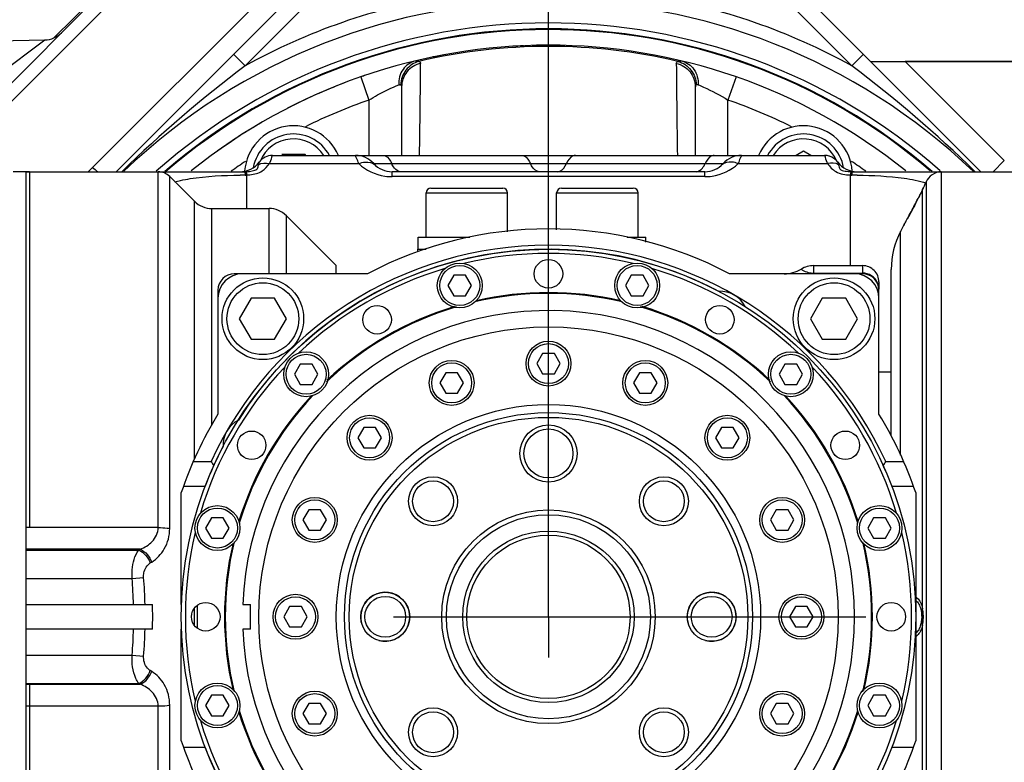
# Model space of a CAD drawing. Header units: millimetres. Extents: x 0 to 5945, y 0 to 4205.
# Tile 12 of 76: x 1128 to 1249, y 3391 to 3482. Entities that reach past the tile are written whole.
import ezdxf

# ---------------------------------------------------------------- set-up
doc = ezdxf.new("R2010")
doc.units = ezdxf.units.MM
doc.header["$LTSCALE"] = 326.975
doc.linetypes.add('CENTER', pattern=[0.6, 0.375, -0.075, 0.075, -0.075])
doc.layers.get('0').update_dxf_attribs({"linetype": 'CONTINUOUS'})
for name, color, linetype in [('204101000019_DXF_AXIS', 7, 'CONTINUOUS'), ('204101000019_DXF_DIMENSION', 7, 'CONTINUOUS'), ('304102000040DXF_CONTINUOUS_LINE', 7, 'CONTINUOUS'), ('304102000041DXF_CONTINUOUS_LINE', 7, 'CONTINUOUS'), ('304102000089DXF_CONTINUOUS_LINE', 7, 'CONTINUOUS'), ('304102000090DXF_CONTINUOUS_LINE', 7, 'CONTINUOUS'), ('304104000170DXF_CONTINUOUS_LINE', 7, 'CONTINUOUS'), ('304104000181DXF_CONTINUOUS_LINE', 7, 'CONTINUOUS'), ('304104000184DXF_CONTINUOUS_LINE', 7, 'CONTINUOUS'), ('304104000307DXF_CONTINUOUS_LINE', 7, 'CONTINUOUS'), ('304105000075DXF_CONTINUOUS_LINE', 7, 'CONTINUOUS'), ('304105000233DXF_CONTINUOUS_LINE', 7, 'CONTINUOUS'), ('304106000033DXF_CONTINUOUS_LINE', 7, 'CONTINUOUS'), ('304302000002DXF_CONTINUOUS_LINE', 7, 'CONTINUOUS'), ('501023000025DXF_CONTINUOUS_LINE', 7, 'CONTINUOUS'), ('501023000046DXF_CONTINUOUS_LINE', 7, 'CONTINUOUS'), ('501023000061DXF_CONTINUOUS_LINE', 7, 'CONTINUOUS'), ('501023000127DXF_CONTINUOUS_LINE', 7, 'CONTINUOUS'), ('501023000132DXF_CONTINUOUS_LINE', 7, 'CONTINUOUS'), ('504021000002DXF_CONTINUOUS_LINE', 7, 'CONTINUOUS')]:
    doc.layers.add(name, color=color, linetype=linetype)
doc.styles.get("Standard").update_dxf_attribs({"font": 'txt', "width": 0.7})
doc.dimstyles.new('DIMSTYLE_6', dxfattribs={"dimtxt": 17.5, "dimasz": 15, "dimexe": 1.5, "dimexo": 0, "dimgap": 0.875, "dimtad": 1, "dimdsep": 46, "dimtxsty": 'Standard', "dimblk": '_FILLED', "dimblk1": '_FILLED', "dimblk2": '_FILLED', "dimcen": 0.09, "dimclrt": 5, "dimazin": 2, "dimtp": 0.01, "dimtm": 0.01, "dimtfac": 1, "dimtofl": 0, "dimtmove": 0, "dimatfit": 3, "dimldrblk": '_FILLED', "dimfxl": 1, "dimtolj": 1, "dimarcsym": 0})

# ---------------------------------------------------------------- blocks, each defined once
blk = doc.blocks.new('_FILLED')
at = {"color": 0, "linetype": 'ByBlock'}
blk.add_solid([(0, 0), (-1, 0.1167), (-1, -0.1167)], dxfattribs=at)
blk = doc.blocks.new('*D31')
at = {"layer": '204101000019_DXF_DIMENSION', "color": 2, "linetype": 'Continuous', "transparency": 16777216}
for p, q in [((1193, 3413.61), (1193, 3568.35)), ((1380, 3434.47), (1380, 3568.35)), ((1193, 3560.85), (1286.5, 3560.85)), ((1380, 3560.85), (1286.5, 3560.85))]:
    blk.add_line(p, q, dxfattribs=at)
at = {"layer": '204101000019_DXF_DIMENSION', "color": 2, "linetype": 'Continuous', "transparency": 16777216, "xscale": 15, "yscale": 15, "zscale": 15, "rotation": 180}
blk.add_blockref('_FILLED', (1193, 3560.85), dxfattribs=at)
at = {"layer": '204101000019_DXF_DIMENSION', "color": 2, "linetype": 'Continuous', "transparency": 16777216, "xscale": 15, "yscale": 15, "zscale": 15}
blk.add_blockref('_FILLED', (1380, 3560.85), dxfattribs=at)

msp = doc.modelspace()

# ---------------------------------------------------------------- linework, layer by layer
at = {"layer": '204101000019_DXF_AXIS', "color": 7, "linetype": 'CENTER'}
for p, q in [((1193.002, 3408.61), (1193.002, 3413.61)), ((1174.002, 3408.61), (1231.897, 3408.61)), ((1193.002, 3408.61), (1193.002, 3403.61))]:
    msp.add_line(p, q, dxfattribs=at)
at = {"layer": '304102000040DXF_CONTINUOUS_LINE', "color": 7, "linetype": 'Continuous'}
for p, q in [((1177.002, 3453.322), (1177.002, 3453.61)), ((1177.002, 3453.61), (1178.012, 3453.61)), ((1225.502, 3451.61), (1231.502, 3451.61)), ((1155.502, 3450.61), (1154.502, 3450.61)), ((1231.502, 3450.61), (1230.502, 3450.61)), ((1152.502, 3448.61), (1152.502, 3447.61)), ((1233.502, 3449.61), (1233.502, 3448.738)), ((1233.502, 3447.61), (1233.502, 3448.61))]:
    msp.add_line(p, q, dxfattribs=at)
at = {"layer": '304102000040DXF_CONTINUOUS_LINE', "color": 9, "linetype": 'Continuous'}
for p, q in [((1225.502, 3450.61), (1225.502, 3451.61)), ((1231.502, 3451.61), (1231.502, 3450.61)), ((1225.503, 3450.695), (1231.502, 3450.695))]:
    msp.add_line(p, q, dxfattribs=at)
at = {"layer": '304102000040DXF_CONTINUOUS_LINE', "color": 7, "linetype": 'Continuous'}
for centre, radius, start, end in [((1221.897, 3454.61), 4, 270, 301.00272), ((1225.502, 3448.61), 3, 90, 121.00272), ((1231.502, 3449.61), 2, 359.99998, 90), ((1154.502, 3448.61), 2, 90, 180), ((1231.502, 3448.61), 2, 0, 90)]:
    msp.add_arc(centre, radius, start, end, dxfattribs=at)
at = {"layer": '304102000040DXF_CONTINUOUS_LINE', "color": 9, "linetype": 'Continuous'}
for centre, radius, start, end in [((1225.5, 3453.351), 2.656, 263.57785, 270.05633), ((1231.573, 3448.735), 1.929, 20.78441, 24.06637), ((1231.586, 3448.74), 1.916, 18.34604, 20.78344), ((1231.568, 3448.735), 1.934, 0.0784, 18.30629)]:
    msp.add_arc(centre, radius, start, end, dxfattribs=at)
for points, knots in [([(1223.957, 3451.181), (1223.94, 3451.175), (1224.084, 3451.121), (1224.159, 3451.033), (1224.613, 3450.831), (1224.947, 3450.74), (1225.203, 3450.712)], [0, 0, 0, 0, 0.0409027, 0.1709579, 0.4237377, 1, 1, 1, 1]), ([(1233.335, 3449.521), (1233.182, 3449.865), (1232.656, 3450.476), (1231.883, 3450.695), (1231.502, 3450.695)], [0, 0, 0, 0, 0.4972899, 1, 1, 1, 1])]:
    msp.add_open_spline(points, degree=3, knots=knots, dxfattribs=at)
at = {"layer": '304102000041DXF_CONTINUOUS_LINE', "color": 9, "linetype": 'Continuous'}
for p, q in [((1170.017, 3474.729), (1171.002, 3471.895)), ((1215.987, 3474.729), (1215.002, 3471.895)), ((1171.003, 3471.895), (1171.003, 3465.11)), ((1215.002, 3465.11), (1215.002, 3471.895)), ((1145.174, 3419.535), (1145.174, 3463.11)), ((1155.796, 3463.11), (1155.934, 3463.112)), ((1158.804, 3464.11), (1169.752, 3464.11)), ((1171.595, 3464.11), (1214.26, 3464.11)), ((1173.831, 3462.51), (1173.831, 3463.11)), ((1212.174, 3462.51), (1212.174, 3463.11)), ((1214.26, 3464.11), (1214.41, 3464.11)), ((1216.253, 3464.11), (1227.201, 3464.11)), ((1230.071, 3463.112), (1230.209, 3463.11)), ((1241.138, 3463.11), (1241.138, 3354.11)), ((1146.588, 3419.418), (1146.588, 3462.524)), ((1155.831, 3462.71), (1155.918, 3462.711)), ((1155.918, 3462.711), (1156.002, 3462.713)), ((1156.002, 3462.713), (1156.002, 3458.61)), ((1212.174, 3462.51), (1173.831, 3462.51)), ((1230.002, 3451.61), (1230.002, 3462.713)), ((1239.282, 3461.855), (1239.282, 3460.935)), ((1238.852, 3460.036), (1238.852, 3460.923)), ((1239.282, 3460.935), (1239.282, 3460.71)), ((1239.282, 3460.71), (1239.282, 3356.51)), ((1149.624, 3427.936), (1149.624, 3459.489)), ((1238.852, 3357.184), (1238.852, 3460.036)), ((1151.745, 3432.092), (1151.745, 3458.61)), ((1158.759, 3450.61), (1158.759, 3458.61)), ((1160.881, 3450.61), (1160.881, 3457.731)), ((1236.153, 3428.412), (1236.153, 3455.797)), ((1145.174, 3419.535), (1129.002, 3419.535)), ((1142.97, 3416.873), (1129.002, 3416.873)), ((1129.002, 3416.765), (1142.797, 3416.765)), ((1142.797, 3416.765), (1142.97, 3416.873)), ((1144.211, 3415.198), (1144.384, 3415.31)), ((1129.002, 3413.301), (1141.976, 3413.301)), ((1141.976, 3413.301), (1143.39, 3413.42)), ((1149.624, 3407.556), (1149.624, 3409.664)), ((1129.002, 3403.919), (1141.976, 3403.919)), ((1141.976, 3403.919), (1143.39, 3403.8)), ((1144.384, 3401.91), (1144.211, 3402.022)), ((1129.002, 3400.455), (1142.797, 3400.455)), ((1129.002, 3400.347), (1142.97, 3400.347)), ((1142.97, 3400.347), (1142.797, 3400.455)), ((1129.002, 3397.685), (1145.174, 3397.685)), ((1145.174, 3354.11), (1145.174, 3397.685)), ((1146.588, 3354.696), (1146.588, 3397.802))]:
    msp.add_line(p, q, dxfattribs=at)
at = {"layer": '304102000041DXF_CONTINUOUS_LINE', "color": 7, "linetype": 'Continuous'}
for p, q in [((1175.002, 3473.5), (1175.002, 3465.11)), ((1211.002, 3465.11), (1211.002, 3473.5)), ((1159.174, 3465.11), (1226.831, 3465.11)), ((1129.002, 3354.11), (1129.002, 3463.11)), ((1129.002, 3463.11), (1155.796, 3463.11)), ((1212.174, 3463.11), (1173.831, 3463.11)), ((1230.209, 3463.11), (1251.602, 3463.11)), ((1149.624, 3459.489), (1146.588, 3462.524)), ((1238.739, 3460.71), (1238.668, 3460.569)), ((1238.852, 3460.923), (1238.739, 3460.71)), ((1151.745, 3458.61), (1158.759, 3458.61)), ((1167.002, 3451.61), (1160.881, 3457.731)), ((1237.002, 3457.362), (1237.002, 3457.38)), ((1236.529, 3456.51), (1236.153, 3455.797)), ((1236.607, 3456.653), (1236.529, 3456.51)), ((1167.002, 3450.61), (1167.002, 3451.609)), ((1235.002, 3430.78), (1235.002, 3451.139)), ((1129.002, 3410.11), (1144.482, 3410.11)), ((1144.482, 3407.11), (1129.002, 3407.11))]:
    msp.add_line(p, q, dxfattribs=at)
at = {"layer": '304102000041DXF_CONTINUOUS_LINE', "color": 9, "linetype": 'Continuous'}
msp.add_lwpolyline([(1230.002, 3462.713), (1230.087, 3462.711), (1230.174, 3462.71)], dxfattribs=at)
at = {"layer": '304102000041DXF_CONTINUOUS_LINE', "color": 7, "linetype": 'Continuous'}
for centre, radius, start, end in [((1193.002, 3408.61), 70, 51.28465, 128.71535), ((1155.174, 3466.11), 3, 270, 323.1301), ((1159.174, 3463.11), 2, 90, 143.1301), ((1169.359, 3462.11), 3, 41.81031, 90), ((1216.646, 3462.11), 3, 90, 138.18969), ((1226.831, 3463.11), 2, 36.87074, 90.00026), ((1226.831, 3463.11), 2, 54.57987, 90), ((1230.831, 3466.11), 3, 216.8699, 270), ((1145.174, 3461.11), 2, 44.99987, 89.99981), ((1173.831, 3466.11), 3, 221.81031, 270), ((1212.174, 3466.11), 3, 270, 318.18969), ((1230.002, 3465.581), 10, 332.24146, 338.12951), ((1151.745, 3461.61), 3, 225, 270), ((1113.372, 3523.961), 140.419, 332.28379, 332.66955), ((1108.782, 3526.333), 145.586, 332.66947, 332.96277), ((1104.986, 3528.269), 149.847, 332.96325, 333.14104), ((1158.759, 3455.61), 3, 45.00016, 90), ((1118.241, 3521.403), 134.92, 331.86955, 332.28377), ((1124.768, 3517.902), 127.512, 331.29242, 331.51482), ((1122.283, 3519.244), 130.337, 331.51709, 331.86845), ((1245.002, 3451.139), 10, 152.24146, 180), ((1088.452, 3408.61), 56.05, 358.46648, 1.53352)]:
    msp.add_arc(centre, radius, start, end, dxfattribs=at)
at = {"layer": '304102000041DXF_CONTINUOUS_LINE', "color": 9, "linetype": 'Continuous'}
for centre, radius, start, end in [((1193.002, 3408.61), 69.848, 76.86656, 103.13344), ((-1651.605, 3503.393), 2829.071, 359.224671, 359.452869), ((4037.556, 3503.393), 2829.017, 180.547129, 180.775333), ((1193.002, 3408.61), 67, 109.16864, 116.39795), ((1193.002, 3408.61), 67, 63.60206, 70.83136), ((1193.002, 3408.61), 67, 123.66452, 125.48039), ((1193.002, 3408.61), 67, 54.51964, 56.33545), ((1155.797, 3467.451), 4.341, 271.80805, 275.48361), ((1173.825, 3468.499), 5.988, 227.14253, 261.69768), ((1212.178, 3468.503), 5.992, 278.3162, 312.84424), ((1155.982, 3402.771), 59.939, 90.14446, 90.72444), ((1155.808, 3468.393), 5.683, 271.9632, 276.07546), ((1173.831, 3468.477), 5.967, 261.60702, 269.99597), ((1212.174, 3468.472), 5.962, 270.0004, 278.39662), ((1230.025, 3402.792), 59.918, 89.22635, 89.85752), ((1086.092, 3408.59), 56.082, 1.5533, 4.81843), ((1084.664, 3408.591), 58.925, 1.47695, 4.70027), ((1086.095, 3408.63), 56.08, 355.18152, 358.44679), ((1084.666, 3408.629), 58.923, 355.29969, 358.52311)]:
    msp.add_arc(centre, radius, start, end, dxfattribs=at)
for points, knots in [([(1176.686, 3476.682), (1176.091, 3476.539), (1174.956, 3475.736), (1174.623, 3474.413), (1174.649, 3473.764)], [0, 0, 0, 0, 0.4848883, 1, 1, 1, 1]), ([(1177.132, 3476.631), (1176.517, 3476.464), (1175.367, 3475.696), (1174.907, 3474.396), (1174.888, 3473.754)], [0, 0, 0, 0, 0.4979282, 1, 1, 1, 1]), ([(1177.337, 3476.378), (1176.695, 3476.235), (1175.474, 3475.5), (1175.002, 3474.151), (1175.002, 3473.5)], [0, 0, 0, 0, 0.5024577, 1, 1, 1, 1]), ([(1177.132, 3476.631), (1177.189, 3476.603), (1177.291, 3476.543), (1177.337, 3476.428), (1177.337, 3476.378)], [0, 0, 0, 0, 0.5643199, 1, 1, 1, 1]), ([(1208.668, 3476.378), (1208.667, 3476.428), (1208.714, 3476.543), (1208.816, 3476.603), (1208.873, 3476.631)], [0, 0, 0, 0, 0.4356799, 1, 1, 1, 1]), ([(1208.668, 3476.378), (1209.31, 3476.235), (1210.53, 3475.5), (1211.002, 3474.151), (1211.002, 3473.5)], [0, 0, 0, 0, 0.5024576, 1, 1, 1, 1]), ([(1208.873, 3476.631), (1209.488, 3476.464), (1210.638, 3475.696), (1211.098, 3474.396), (1211.116, 3473.754)], [0, 0, 0, 0, 0.4979285, 1, 1, 1, 1]), ([(1209.319, 3476.681), (1209.913, 3476.539), (1211.049, 3475.736), (1211.382, 3474.413), (1211.356, 3473.764)], [0, 0, 0, 0, 0.48489, 1, 1, 1, 1]), ([(1171.003, 3471.895), (1171.354, 3472.109), (1172.537, 3472.795), (1173.769, 3473.394), (1174.649, 3473.764)], [0, 0, 0, 0, 0.301127, 1, 1, 1, 1]), ([(1174.649, 3473.764), (1174.688, 3473.78), (1174.8, 3473.857), (1174.806, 3473.705), (1174.798, 3473.656)], [0, 0, 0, 0, 0.4537801, 1, 1, 1, 1]), ([(1174.888, 3473.754), (1174.924, 3473.722), (1174.985, 3473.644), (1175.002, 3473.547), (1175.002, 3473.5)], [0, 0, 0, 0, 0.5035139, 1, 1, 1, 1]), ([(1211.002, 3473.5), (1211.002, 3473.547), (1211.02, 3473.644), (1211.081, 3473.722), (1211.116, 3473.754)], [0, 0, 0, 0, 0.4964817, 1, 1, 1, 1]), ([(1211.116, 3473.754), (1211.13, 3473.766), (1211.162, 3473.786), (1211.2, 3473.793), (1211.218, 3473.794)], [0, 0, 0, 0, 0.4923106, 1, 1, 1, 1]), ([(1211.218, 3473.794), (1211.24, 3473.795), (1211.287, 3473.789), (1211.332, 3473.774), (1211.355, 3473.764)], [0, 0, 0, 0, 0.4624755, 1, 1, 1, 1]), ([(1211.355, 3473.764), (1211.576, 3473.672), (1212.828, 3473.126), (1214.039, 3472.482), (1215.002, 3471.895)], [0, 0, 0, 0, 0.1748298, 1, 1, 1, 1]), ([(1157.454, 3463.95), (1157.488, 3464.038), (1157.466, 3464.102), (1157.605, 3464.318), (1157.574, 3464.31)], [0, 0, 0, 0, 0.7460541, 1, 1, 1, 1]), ([(1158.804, 3464.11), (1158.912, 3464.351), (1159.096, 3464.722), (1159.098, 3464.964), (1159.197, 3465.114), (1159.174, 3465.11)], [0, 0, 0, 0, 0.7433437, 0.9354026, 1, 1, 1, 1]), ([(1169.752, 3464.11), (1169.646, 3464.353), (1169.681, 3464.509), (1169.274, 3465.147), (1169.359, 3465.11)], [0, 0, 0, 0, 0.7416719, 1, 1, 1, 1]), ([(1172.681, 3465.11), (1172.787, 3465.11), (1173.309, 3464.989), (1173.631, 3464.485), (1173.799, 3464.11)], [0, 0, 0, 0, 0.2059951, 1, 1, 1, 1]), ([(1189.681, 3465.11), (1189.787, 3465.11), (1190.309, 3464.989), (1190.631, 3464.485), (1190.799, 3464.11)], [0, 0, 0, 0, 0.2059951, 1, 1, 1, 1]), ([(1196.324, 3465.11), (1196.218, 3465.11), (1195.696, 3464.989), (1195.374, 3464.485), (1195.206, 3464.11)], [0, 0, 0, 0, 0.2059951, 1, 1, 1, 1]), ([(1213.324, 3465.11), (1213.218, 3465.11), (1212.696, 3464.989), (1212.374, 3464.485), (1212.206, 3464.11)], [0, 0, 0, 0, 0.2059951, 1, 1, 1, 1]), ([(1216.646, 3465.11), (1216.731, 3465.147), (1216.324, 3464.509), (1216.359, 3464.353), (1216.253, 3464.11)], [0, 0, 0, 0, 0.2583266, 1, 1, 1, 1]), ([(1226.831, 3465.11), (1226.808, 3465.115), (1226.906, 3464.964), (1226.909, 3464.723), (1227.093, 3464.351), (1227.201, 3464.11)], [0, 0, 0, 0, 0.0645982, 0.2566535, 1, 1, 1, 1]), ([(1228.431, 3464.31), (1228.4, 3464.317), (1228.539, 3464.103), (1228.517, 3464.038), (1228.551, 3463.95)], [0, 0, 0, 0, 0.2539516, 1, 1, 1, 1]), ([(1155.796, 3463.11), (1155.811, 3463.11), (1155.802, 3463.014), (1155.817, 3462.974), (1155.82, 3462.929)], [0, 0, 0, 0, 0.2580932, 1, 1, 1, 1]), ([(1155.934, 3463.112), (1155.951, 3463.107), (1155.957, 3463.024), (1155.972, 3462.973), (1155.978, 3462.927)], [0, 0, 0, 0, 0.2827154, 1, 1, 1, 1]), ([(1156.212, 3463.13), (1156.432, 3463.151), (1156.803, 3463.217), (1157.443, 3463.413), (1157.399, 3463.809), (1157.454, 3463.95)], [0, 0, 0, 0, 0.3972396, 0.728424, 1, 1, 1, 1]), ([(1156.409, 3462.742), (1156.937, 3462.798), (1157.925, 3463.016), (1158.553, 3463.775), (1158.804, 3464.11)], [0, 0, 0, 0, 0.559734, 1, 1, 1, 1]), ([(1191.917, 3463.11), (1191.81, 3463.11), (1191.289, 3463.231), (1190.966, 3463.735), (1190.799, 3464.11)], [0, 0, 0, 0, 0.2059951, 1, 1, 1, 1]), ([(1194.088, 3463.11), (1194.195, 3463.11), (1194.716, 3463.231), (1195.038, 3463.735), (1195.206, 3464.11)], [0, 0, 0, 0, 0.2059951, 1, 1, 1, 1]), ([(1227.201, 3464.11), (1227.484, 3463.732), (1228.242, 3462.887), (1229.393, 3462.735), (1230.002, 3462.713)], [0, 0, 0, 0, 0.4364312, 1, 1, 1, 1]), ([(1228.551, 3463.95), (1228.615, 3463.786), (1228.62, 3463.31), (1229.394, 3463.184), (1229.827, 3463.12), (1230.071, 3463.112)], [0, 0, 0, 0, 0.2713975, 0.6239577, 1, 1, 1, 1]), ([(1230.071, 3463.112), (1230.053, 3463.107), (1230.048, 3463.024), (1230.033, 3462.973), (1230.027, 3462.927)], [0, 0, 0, 0, 0.2827209, 1, 1, 1, 1]), ([(1230.209, 3463.11), (1230.193, 3463.11), (1230.203, 3463.014), (1230.188, 3462.974), (1230.185, 3462.929)], [0, 0, 0, 0, 0.2583948, 1, 1, 1, 1]), ([(1147.924, 3462.053), (1148.309, 3462.138), (1150.719, 3462.56), (1153.173, 3462.679), (1155.224, 3462.705)], [0, 0, 0, 0, 0.1611772, 1, 1, 1, 1]), ([(1155.82, 3462.929), (1155.822, 3462.895), (1155.826, 3462.822), (1155.829, 3462.749), (1155.831, 3462.71)], [0, 0, 0, 0, 0.4553321, 1, 1, 1, 1]), ([(1155.978, 3462.927), (1155.983, 3462.895), (1155.991, 3462.824), (1155.999, 3462.752), (1156.002, 3462.713)], [0, 0, 0, 0, 0.4569822, 1, 1, 1, 1]), ([(1230.027, 3462.927), (1230.022, 3462.895), (1230.014, 3462.824), (1230.006, 3462.752), (1230.002, 3462.713)], [0, 0, 0, 0, 0.4569827, 1, 1, 1, 1]), ([(1230.185, 3462.929), (1230.183, 3462.895), (1230.179, 3462.822), (1230.176, 3462.749), (1230.174, 3462.71)], [0, 0, 0, 0, 0.4553597, 1, 1, 1, 1]), ([(1230.834, 3462.704), (1232.759, 3462.678), (1235.584, 3462.507), (1238.419, 3462.046), (1239.268, 3461.712)], [0, 0, 0, 0, 0.6784748, 1, 1, 1, 1]), ([(1142.97, 3416.873), (1143.507, 3417.096), (1144.58, 3417.704), (1145.173, 3418.914), (1145.174, 3419.535)], [0, 0, 0, 0, 0.4833562, 1, 1, 1, 1]), ([(1144.384, 3415.31), (1145.008, 3415.711), (1146.179, 3416.907), (1146.586, 3418.554), (1146.588, 3419.418)], [0, 0, 0, 0, 0.4618, 1, 1, 1, 1]), ([(1145.174, 3419.535), (1145.545, 3419.535), (1146.02, 3419.512), (1146.488, 3419.438), (1146.588, 3419.418)], [0, 0, 0, 0, 0.7837982, 1, 1, 1, 1]), ([(1141.976, 3413.301), (1141.961, 3413.654), (1141.995, 3414.84), (1142.269, 3416.106), (1142.797, 3416.765)], [0, 0, 0, 0, 0.2956229, 1, 1, 1, 1]), ([(1143.39, 3413.42), (1143.374, 3413.612), (1143.4, 3414.287), (1143.808, 3414.939), (1144.211, 3415.198)], [0, 0, 0, 0, 0.286558, 1, 1, 1, 1]), ([(1142.797, 3400.455), (1142.649, 3400.64), (1142.054, 3401.697), (1141.935, 3402.957), (1141.976, 3403.919)], [0, 0, 0, 0, 0.1974361, 1, 1, 1, 1]), ([(1144.211, 3402.022), (1144.086, 3402.102), (1143.566, 3402.536), (1143.347, 3403.28), (1143.39, 3403.8)], [0, 0, 0, 0, 0.2221346, 1, 1, 1, 1]), ([(1146.588, 3397.802), (1146.586, 3398.666), (1146.179, 3400.313), (1145.008, 3401.509), (1144.384, 3401.91)], [0, 0, 0, 0, 0.5382025, 1, 1, 1, 1]), ([(1145.174, 3397.685), (1145.173, 3398.306), (1144.58, 3399.516), (1143.507, 3400.124), (1142.97, 3400.347)], [0, 0, 0, 0, 0.5166476, 1, 1, 1, 1]), ([(1145.174, 3397.685), (1145.545, 3397.685), (1146.02, 3397.708), (1146.488, 3397.782), (1146.588, 3397.802)], [0, 0, 0, 0, 0.783797, 1, 1, 1, 1])]:
    msp.add_open_spline(points, degree=3, knots=knots, dxfattribs=at)
for points in [[(1176.686, 3476.682), (1176.831, 3476.717), (1177.01, 3476.719), (1177.132, 3476.631)], [(1208.873, 3476.631), (1208.994, 3476.719), (1209.174, 3476.717), (1209.319, 3476.682)], [(1157.454, 3463.95), (1157.826, 3464.209), (1158.366, 3464.228), (1158.804, 3464.11)], [(1169.752, 3464.11), (1170.001, 3464.207), (1170.265, 3464.274), (1170.531, 3464.295)], [(1170.531, 3464.295), (1170.969, 3464.329), (1171.469, 3464.209), (1171.791, 3463.91)], [(1215.474, 3464.295), (1215.036, 3464.329), (1214.536, 3464.209), (1214.214, 3463.91)], [(1216.253, 3464.11), (1216.004, 3464.207), (1215.74, 3464.274), (1215.474, 3464.295)], [(1228.551, 3463.95), (1228.179, 3464.209), (1227.639, 3464.228), (1227.201, 3464.11)], [(1174.119, 3463.569), (1173.989, 3463.733), (1173.884, 3463.919), (1173.799, 3464.11)], [(1174.917, 3463.11), (1174.61, 3463.11), (1174.31, 3463.329), (1174.119, 3463.569)], [(1211.088, 3463.11), (1211.395, 3463.11), (1211.695, 3463.329), (1211.886, 3463.569)], [(1211.886, 3463.569), (1212.016, 3463.733), (1212.121, 3463.919), (1212.206, 3464.11)], [(1147.2, 3461.869), (1147.439, 3461.94), (1147.681, 3462), (1147.924, 3462.053)], [(1142.797, 3416.765), (1143.45, 3416.503), (1143.973, 3415.86), (1144.211, 3415.198)], [(1142.97, 3416.873), (1143.623, 3416.612), (1144.146, 3415.971), (1144.384, 3415.31)], [(1142.797, 3400.455), (1143.45, 3400.717), (1143.973, 3401.36), (1144.211, 3402.022)], [(1142.97, 3400.347), (1143.623, 3400.608), (1144.146, 3401.249), (1144.384, 3401.91)]]:
    msp.add_open_spline(points, degree=3, dxfattribs=at)
at = {"layer": '304102000041DXF_CONTINUOUS_LINE', "color": 7, "linetype": 'Continuous'}
for points in [[(1241.138, 3463.11), (1240.392, 3463.11), (1239.561, 3462.548), (1239.282, 3461.855)], [(1238.103, 3410.528), (1238.258, 3410.395), (1238.372, 3410.214), (1238.459, 3410.03)], [(1238.459, 3410.03), (1238.561, 3409.811), (1238.629, 3409.575), (1238.673, 3409.338)], [(1238.673, 3409.338), (1238.721, 3409.086), (1238.741, 3408.827), (1238.739, 3408.571)], [(1238.444, 3407.159), (1238.358, 3406.983), (1238.246, 3406.813), (1238.097, 3406.687)]]:
    msp.add_open_spline(points, degree=3, dxfattribs=at)
at = {"layer": '304102000041DXF_CONTINUOUS_LINE', "color": 2, "linetype": 'Continuous'}
for points in [[(1238.852, 3460.914), (1238.788, 3460.789), (1238.598, 3460.412), (1238.141, 3459.516), (1237.554, 3458.391), (1237.176, 3457.684), (1237.002, 3457.362)], [(1238.852, 3460.914), (1238.884, 3460.978), (1238.931, 3461.076), (1238.947, 3461.11), (1238.947, 3461.11)], [(1238.852, 3407.641), (1238.896, 3407.849), (1238.951, 3408.288), (1238.95, 3408.945), (1238.895, 3409.376), (1238.852, 3409.579)]]:
    msp.add_open_spline(points, degree=3, dxfattribs=at)
for points, knots in [([(1238.002, 3411.026), (1238.064, 3410.995), (1238.288, 3410.844), (1238.62, 3410.389), (1238.792, 3409.859), (1238.852, 3409.579)], [0, 0, 0, 0, 0.1547474, 0.5773737, 1, 1, 1, 1]), ([(1238.852, 3407.641), (1238.792, 3407.361), (1238.62, 3406.831), (1238.29, 3406.377), (1238.065, 3406.226), (1238.002, 3406.194)], [0, 0, 0, 0, 0.421982, 0.843964, 1, 1, 1, 1])]:
    msp.add_open_spline(points, degree=3, knots=knots, dxfattribs=at)
at = {"layer": '304102000041DXF_CONTINUOUS_LINE', "color": 7, "linetype": 'Continuous'}
for points, knots in [([(1238.007, 3410.6), (1238.024, 3410.589), (1238.057, 3410.566), (1238.088, 3410.541), (1238.103, 3410.528)], [0, 0, 0, 0, 0.4912798, 1, 1, 1, 1]), ([(1238.739, 3408.571), (1238.736, 3408.195), (1238.669, 3407.705), (1238.491, 3407.255), (1238.444, 3407.159)], [0, 0, 0, 0, 0.778402, 1, 1, 1, 1]), ([(1238.097, 3406.687), (1238.082, 3406.674), (1238.053, 3406.651), (1238.022, 3406.63), (1238.007, 3406.62)], [0, 0, 0, 0, 0.5081023, 1, 1, 1, 1])]:
    msp.add_open_spline(points, degree=3, knots=knots, dxfattribs=at)
at = {"layer": '304102000089DXF_CONTINUOUS_LINE', "color": 9, "linetype": 'Continuous'}
for p, q in [((1161.658, 3488.161), (1137.141, 3463.644)), ((1118.447, 3462.97), (1141.295, 3485.818)), ((1164.007, 3484.267), (1155.831, 3476.09)), ((1230.174, 3476.09), (1221.997, 3484.267)), ((1124.459, 3474.19), (1131.27, 3479.26)), ((1155.831, 3476.09), (1154.417, 3477.504)), ((1230.174, 3476.09), (1231.588, 3477.504)), ((1248.864, 3464.471), (1236.725, 3476.61)), ((1248.864, 3464.471), (1247.502, 3463.11))]:
    msp.add_line(p, q, dxfattribs=at)
at = {"layer": '304102000089DXF_CONTINUOUS_LINE', "color": 7, "linetype": 'Continuous'}
for p, q in [((1116.17, 3462.97), (1139.881, 3486.681)), ((1161.522, 3484.61), (1140.022, 3463.11)), ((1245.983, 3463.11), (1224.483, 3484.61)), ((1094.002, 3478.61), (1131.27, 3479.26)), ((1232.483, 3476.61), (1349.195, 3476.61)), ((1248.864, 3464.471), (1236.725, 3476.61)), ((1346.366, 3476.61), (1236.725, 3476.61))]:
    msp.add_line(p, q, dxfattribs=at)
at = {"layer": '304102000089DXF_CONTINUOUS_LINE', "color": 9, "linetype": 'Continuous'}
for centre, radius, start, end in [((1193.002, 3408.61), 75.403, 46.30196, 133.65445), ((1193.002, 3408.61), 77.041, 99.42944, 118.84817), ((1193.002, 3408.61), 77.041, 61.15183, 80.57056), ((1193.002, 3408.61), 72.723, 48.6769, 131.37548), ((1192.948, 3407.84), 78.921, 135.00143, 135.52234)]:
    msp.add_arc(centre, radius, start, end, dxfattribs=at)
at = {"layer": '304102000089DXF_CONTINUOUS_LINE', "color": 7, "linetype": 'Continuous'}
for centre, radius, start, end in [((1131.217, 3482.26), 3, 271.00449, 315), ((1193.002, 3408.61), 72, 49.22548, 130.74537), ((1193.002, 3408.61), 71.914, 49.41439, 130.71187)]:
    msp.add_arc(centre, radius, start, end, dxfattribs=at)
at = {"layer": '304102000089DXF_CONTINUOUS_LINE', "color": 9, "linetype": 'Continuous'}
for points in [[(1155.831, 3476.09), (1150.535, 3472.087), (1145.463, 3467.761), (1140.719, 3463.117)], [(1245.286, 3463.117), (1240.542, 3467.761), (1235.47, 3472.087), (1230.174, 3476.09)], [(1137.141, 3463.644), (1137.344, 3463.457), (1137.553, 3463.274), (1137.769, 3463.1)]]:
    msp.add_open_spline(points, degree=3, dxfattribs=at)
at = {"layer": '304102000090DXF_CONTINUOUS_LINE', "color": 7, "linetype": 'Continuous'}
msp.add_line((1345.793, 3476.61), (1236.725, 3476.61), dxfattribs=at)
at = {"layer": '304104000170DXF_CONTINUOUS_LINE', "color": 7, "linetype": 'Continuous'}
msp.add_line((1233.502, 3438.61), (1235.002, 3438.61), dxfattribs=at)
at = {"layer": '304104000181DXF_CONTINUOUS_LINE', "color": 7, "linetype": 'Continuous'}
for p, q in [((1170.816, 3450.61), (1155.502, 3450.61)), ((1230.502, 3450.61), (1215.189, 3450.61)), ((1152.502, 3447.61), (1152.502, 3433.429)), ((1233.502, 3433.429), (1233.502, 3447.61)), ((1149.468, 3427.61), (1151.659, 3427.61)), ((1234.345, 3427.61), (1236.537, 3427.61)), ((1148.278, 3424.61), (1150.943, 3424.61)), ((1235.062, 3424.61), (1237.727, 3424.61)), ((1148.002, 3410.11), (1148.002, 3423.817)), ((1238.002, 3423.817), (1238.002, 3393.403)), ((1150.002, 3407.194), (1150.002, 3410.026)), ((1148.002, 3393.403), (1148.002, 3407.11)), ((1150.943, 3392.61), (1148.278, 3392.61)), ((1237.727, 3392.61), (1235.062, 3392.61))]:
    msp.add_line(p, q, dxfattribs=at)
for centre, radius, start, end in [((1193.002, 3408.61), 47.5, 62.15452, 117.84548), ((1193.002, 3408.61), 45.5, 24.68205, 155.3179), ((1193.002, 3408.61), 45, 62.75861, 147.6239), ((1155.502, 3447.61), 3, 90, 180), ((1230.502, 3447.61), 3, 0, 90), ((1214.002, 3444.983), 3.5, 27.78874, 92.21126), ((1193.002, 3408.61), 47.5, 148.49906, 161.32828), ((1193.002, 3408.61), 47.5, 18.67172, 31.50094), ((1156.629, 3429.61), 3.5, 117.78874, 182.21126), ((1193.002, 3408.61), 45, 152.3761, 159.1725), ((1292.458, 3517.858), 167.239, 212.65858, 212.86225), ((1093.546, 3517.858), 167.24, 327.13761, 327.34131), ((1193.002, 3408.61), 45, 23.38431, 24.27465), ((1193.002, 3408.61), 47.5, 198.67172, 211.50094), ((1193.002, 3408.61), 47.5, 328.49906, 341.32828), ((1193.002, 3408.61), 45, 200.8275, 237.6239)]:
    msp.add_arc(centre, radius, start, end, dxfattribs=at)
at = {"layer": '304104000184DXF_CONTINUOUS_LINE', "color": 7, "linetype": 'Continuous'}
for p, q in [((1155.532, 3410.11), (1156.502, 3410.11)), ((1156.502, 3407.11), (1156.502, 3410.11)), ((1156.502, 3407.11), (1155.532, 3407.11))]:
    msp.add_line(p, q, dxfattribs=at)
for centre, radius in [((1193.002, 3408.61), 35.5), ((1193.002, 3408.61), 26), ((1193.002, 3408.61), 25), ((1193.002, 3408.61), 24.423), ((1193.002, 3428.61), 3.5), ((1193.002, 3428.61), 3), ((1178.86, 3422.752), 3), ((1207.145, 3422.752), 3), ((1178.86, 3422.752), 2.5), ((1207.145, 3422.752), 2.5), ((1193.002, 3408.61), 13.077), ((1193.002, 3408.61), 12.5), ((1193.002, 3408.61), 10.5), ((1193.002, 3408.61), 10), ((1173.002, 3408.61), 3), ((1173.002, 3408.61), 2.5), ((1213.002, 3408.61), 3), ((1213.002, 3408.61), 2.5), ((1178.86, 3394.468), 3), ((1178.86, 3394.468), 2.5), ((1207.145, 3394.468), 3), ((1207.145, 3394.468), 2.5)]:
    msp.add_circle(centre, radius, dxfattribs=at)
msp.add_arc((1193.002, 3408.61), 37.5, 182.29244, 177.70756, dxfattribs=at)
at = {"layer": '304104000184DXF_CONTINUOUS_LINE', "color": 2, "linetype": 'Continuous'}
for centre in [(1173.002, 3408.61), (1213.002, 3408.61)]:
    msp.add_arc(centre, 3, 255, 195, dxfattribs=at)
at = {"layer": '304104000307DXF_CONTINUOUS_LINE', "color": 7, "linetype": 'Continuous'}
for start, end in [(100.37819, 101.66615), (92.51348, 93.63983), (111.00088, 117.1849), (108.65429, 109.1675), (120.21303, 125.41053)]:
    msp.add_arc((1193.002, 3408.61), 70, start, end, dxfattribs=at)
at = {"layer": '304105000075DXF_CONTINUOUS_LINE', "color": 7, "linetype": 'Continuous'}
for p, q in [((1177.052, 3453.61), (1177.052, 3455.11)), ((1177.052, 3455.11), (1183.371, 3455.11)), ((1202.634, 3455.11), (1204.952, 3455.11)), ((1204.952, 3454.477), (1204.952, 3455.11))]:
    msp.add_line(p, q, dxfattribs=at)
at = {"layer": '304105000233DXF_CONTINUOUS_LINE', "color": 7, "linetype": 'Continuous'}
msp.add_line((1132.368, 3479.516), (1140.045, 3487.118), dxfattribs=at)
at = {"layer": '304106000033DXF_CONTINUOUS_LINE', "color": 7, "linetype": 'Continuous'}
for p, q in [((1129.402, 3463.11), (1127.402, 3463.11)), ((1129.402, 3463.11), (1129.402, 3419.535)), ((1129.402, 3400.347), (1129.402, 3354.11))]:
    msp.add_line(p, q, dxfattribs=at)
at = {"layer": '304302000002DXF_CONTINUOUS_LINE', "color": 7, "linetype": 'Continuous'}
for centre, radius in [((1193.002, 3408.61), 45), ((1193.002, 3450.61), 1.75), ((1172.002, 3444.983), 1.75), ((1214.002, 3444.983), 1.75), ((1156.629, 3429.61), 1.75), ((1229.375, 3429.61), 1.75), ((1151.002, 3408.61), 1.75), ((1235.002, 3408.61), 1.75)]:
    msp.add_circle(centre, radius, dxfattribs=at)
at = {"layer": '304302000002DXF_CONTINUOUS_LINE', "color": 9, "linetype": 'Continuous'}
for start, end in [(76.52472, 103.47581), (106.55742, 133.45277), (46.54529, 73.44379), (136.58371, 163.40599), (16.59404, 43.41635), (166.58025, 193.41914), (346.58025, 13.41914), (196.59404, 223.41635), (316.58371, 343.40599)]:
    msp.add_arc((1193.002, 3408.61), 44.5, start, end, dxfattribs=at)
at = {"layer": '304302000002DXF_CONTINUOUS_LINE', "color": 7, "linetype": 'Continuous'}
for radius, start, end in [(39.6, 76.83833, 103.16178), (39.7, 77.10421, 102.89567), (39.6, 106.5667, 133.42349), (39.7, 106.83878, 133.14282), (39.6, 46.57628, 73.43129), (39.7, 46.85687, 73.16206), (39.7, 137.0886, 162.89148), (39.6, 136.83812, 163.15478), (39.6, 16.84498, 43.16297), (39.7, 17.10886, 42.91073), (39.7, 166.85176, 193.14833), (39.6, 166.57814, 193.4222), (39.6, 346.57814, 13.4222), (39.7, 346.85176, 13.14833), (39.7, 197.10886, 222.91073), (39.6, 196.84498, 223.16297), (39.6, 316.83812, 343.15478), (39.7, 317.0886, 342.89148)]:
    msp.add_arc((1193.002, 3408.61), radius, start, end, dxfattribs=at)
at = {"layer": '501023000025DXF_CONTINUOUS_LINE', "color": 7, "linetype": 'Continuous'}
for p, q in [((1178.602, 3461.11), (1187.402, 3461.11)), ((1194.602, 3461.11), (1203.402, 3461.11)), ((1178.002, 3455.11), (1178.002, 3460.51)), ((1188.002, 3455.757), (1188.002, 3460.51)), ((1194.002, 3455.996), (1194.002, 3460.51)), ((1204.002, 3455.11), (1204.002, 3460.51))]:
    msp.add_line(p, q, dxfattribs=at)
at = {"layer": '501023000025DXF_CONTINUOUS_LINE', "color": 9, "linetype": 'Continuous'}
for p, q in [((1178.002, 3460.51), (1188.002, 3460.51)), ((1194.002, 3460.51), (1204.002, 3460.51))]:
    msp.add_line(p, q, dxfattribs=at)
at = {"layer": '501023000025DXF_CONTINUOUS_LINE', "color": 7, "linetype": 'Continuous'}
for centre, start, end in [((1178.602, 3460.51), 90, 180), ((1187.402, 3460.51), 0, 90), ((1194.602, 3460.51), 90, 180), ((1203.402, 3460.51), 0, 90)]:
    msp.add_arc(centre, 0.6, start, end, dxfattribs=at)
at = {"layer": '501023000046DXF_CONTINUOUS_LINE', "color": 7, "linetype": 'Continuous'}
for p, q in [((1156.559, 3447.61), (1155.116, 3445.11)), ((1159.446, 3447.61), (1156.559, 3447.61)), ((1160.889, 3445.11), (1159.446, 3447.61)), ((1226.559, 3447.61), (1225.116, 3445.11)), ((1229.446, 3447.61), (1226.559, 3447.61)), ((1230.889, 3445.11), (1229.446, 3447.61)), ((1155.116, 3445.11), (1156.559, 3442.61)), ((1159.446, 3442.61), (1160.889, 3445.11)), ((1225.116, 3445.11), (1226.559, 3442.61)), ((1229.446, 3442.61), (1230.889, 3445.11)), ((1156.559, 3442.61), (1159.446, 3442.61)), ((1226.559, 3442.61), (1229.446, 3442.61))]:
    msp.add_line(p, q, dxfattribs=at)
for centre in [(1158.002, 3445.11), (1228.002, 3445.11)]:
    msp.add_circle(centre, 5, dxfattribs=at)
at = {"layer": '501023000046DXF_CONTINUOUS_LINE', "color": 9, "linetype": 'Continuous'}
for centre in [(1158.002, 3445.11), (1228.002, 3445.11)]:
    msp.add_circle(centre, 4.4, dxfattribs=at)
at = {"layer": '501023000061DXF_CONTINUOUS_LINE', "color": 7, "linetype": 'Continuous'}
for p, q in [((1181.41, 3450.429), (1180.689, 3449.179)), ((1182.854, 3450.429), (1181.41, 3450.429)), ((1183.575, 3449.179), (1182.854, 3450.429)), ((1203.151, 3450.429), (1202.429, 3449.179)), ((1204.594, 3450.429), (1203.151, 3450.429)), ((1205.316, 3449.179), (1204.594, 3450.429)), ((1180.689, 3449.179), (1181.41, 3447.929)), ((1182.854, 3447.929), (1183.575, 3449.179)), ((1202.429, 3449.179), (1203.151, 3447.929)), ((1204.594, 3447.929), (1205.316, 3449.179)), ((1181.41, 3447.929), (1182.854, 3447.929)), ((1203.151, 3447.929), (1204.594, 3447.929)), ((1162.582, 3439.558), (1161.861, 3438.308)), ((1164.026, 3439.558), (1162.582, 3439.558)), ((1164.747, 3438.308), (1164.026, 3439.558)), ((1221.979, 3439.558), (1221.258, 3438.308)), ((1223.423, 3439.558), (1221.979, 3439.558)), ((1224.144, 3438.308), (1223.423, 3439.558)), ((1161.861, 3438.308), (1162.582, 3437.058)), ((1164.026, 3437.058), (1164.747, 3438.308)), ((1221.258, 3438.308), (1221.979, 3437.058)), ((1223.423, 3437.058), (1224.144, 3438.308)), ((1162.582, 3437.058), (1164.026, 3437.058)), ((1221.979, 3437.058), (1223.423, 3437.058)), ((1151.712, 3420.73), (1150.99, 3419.48)), ((1153.155, 3420.73), (1151.712, 3420.73)), ((1153.877, 3419.48), (1153.155, 3420.73)), ((1232.85, 3420.73), (1232.128, 3419.48)), ((1234.293, 3420.73), (1232.85, 3420.73)), ((1235.015, 3419.48), (1234.293, 3420.73)), ((1150.99, 3419.48), (1151.712, 3418.23)), ((1153.155, 3418.23), (1153.877, 3419.48)), ((1232.128, 3419.48), (1232.85, 3418.23)), ((1234.293, 3418.23), (1235.015, 3419.48)), ((1151.712, 3418.23), (1153.155, 3418.23)), ((1232.85, 3418.23), (1234.293, 3418.23)), ((1151.712, 3398.99), (1150.99, 3397.74)), ((1153.155, 3398.99), (1151.712, 3398.99)), ((1153.877, 3397.74), (1153.155, 3398.99)), ((1232.85, 3398.99), (1232.128, 3397.74)), ((1234.293, 3398.99), (1232.85, 3398.99)), ((1235.015, 3397.74), (1234.293, 3398.99)), ((1150.99, 3397.74), (1151.712, 3396.49)), ((1153.155, 3396.49), (1153.877, 3397.74)), ((1232.128, 3397.74), (1232.85, 3396.49)), ((1234.293, 3396.49), (1235.015, 3397.74)), ((1151.712, 3396.49), (1153.155, 3396.49)), ((1232.85, 3396.49), (1234.293, 3396.49))]:
    msp.add_line(p, q, dxfattribs=at)
for centre in [(1182.132, 3449.179), (1203.873, 3449.179), (1163.304, 3438.308), (1222.701, 3438.308), (1152.434, 3419.48), (1233.571, 3419.48), (1152.434, 3397.74), (1233.571, 3397.74)]:
    msp.add_circle(centre, 2.75, dxfattribs=at)
at = {"layer": '501023000061DXF_CONTINUOUS_LINE', "color": 9, "linetype": 'Continuous'}
for centre in [(1182.132, 3449.179), (1203.873, 3449.179), (1163.304, 3438.308), (1222.701, 3438.308), (1152.434, 3419.48), (1233.571, 3419.48), (1152.434, 3397.74), (1233.571, 3397.74)]:
    msp.add_circle(centre, 2.45, dxfattribs=at)
at = {"layer": '501023000127DXF_CONTINUOUS_LINE', "color": 7, "linetype": 'Continuous'}
for p, q in [((1192.281, 3440.86), (1191.559, 3439.61)), ((1193.724, 3440.86), (1192.281, 3440.86)), ((1194.446, 3439.61), (1193.724, 3440.86)), ((1191.559, 3439.61), (1192.281, 3438.36)), ((1193.724, 3438.36), (1194.446, 3439.61)), ((1180.418, 3438.5), (1179.696, 3437.25)), ((1181.861, 3438.5), (1180.418, 3438.5)), ((1182.583, 3437.25), (1181.861, 3438.5)), ((1192.281, 3438.36), (1193.724, 3438.36)), ((1204.144, 3438.5), (1203.422, 3437.25)), ((1205.587, 3438.5), (1204.144, 3438.5)), ((1206.309, 3437.25), (1205.587, 3438.5)), ((1179.696, 3437.25), (1180.418, 3436)), ((1181.861, 3436), (1182.583, 3437.25)), ((1203.422, 3437.25), (1204.144, 3436)), ((1205.587, 3436), (1206.309, 3437.25)), ((1180.418, 3436), (1181.861, 3436)), ((1204.144, 3436), (1205.587, 3436)), ((1170.36, 3431.78), (1169.639, 3430.53)), ((1171.804, 3431.78), (1170.36, 3431.78)), ((1172.525, 3430.53), (1171.804, 3431.78)), ((1214.201, 3431.78), (1213.479, 3430.53)), ((1215.644, 3431.78), (1214.201, 3431.78)), ((1216.366, 3430.53), (1215.644, 3431.78)), ((1169.639, 3430.53), (1170.36, 3429.28)), ((1171.804, 3429.28), (1172.525, 3430.53)), ((1213.479, 3430.53), (1214.201, 3429.28)), ((1215.644, 3429.28), (1216.366, 3430.53)), ((1170.36, 3429.28), (1171.804, 3429.28)), ((1214.201, 3429.28), (1215.644, 3429.28)), ((1163.64, 3421.723), (1162.919, 3420.473)), ((1165.084, 3421.723), (1163.64, 3421.723)), ((1165.806, 3420.473), (1165.084, 3421.723)), ((1220.921, 3421.723), (1220.199, 3420.473)), ((1222.364, 3421.723), (1220.921, 3421.723)), ((1223.086, 3420.473), (1222.364, 3421.723)), ((1162.919, 3420.473), (1163.64, 3419.223)), ((1165.084, 3419.223), (1165.806, 3420.473)), ((1220.199, 3420.473), (1220.921, 3419.223)), ((1222.364, 3419.223), (1223.086, 3420.473)), ((1163.64, 3419.223), (1165.084, 3419.223)), ((1220.921, 3419.223), (1222.364, 3419.223)), ((1161.281, 3409.86), (1160.559, 3408.61)), ((1162.724, 3409.86), (1161.281, 3409.86)), ((1163.446, 3408.61), (1162.724, 3409.86)), ((1223.281, 3409.86), (1222.559, 3408.61)), ((1224.724, 3409.86), (1223.281, 3409.86)), ((1225.446, 3408.61), (1224.724, 3409.86)), ((1160.559, 3408.61), (1161.281, 3407.36)), ((1162.724, 3407.36), (1163.446, 3408.61)), ((1222.559, 3408.61), (1223.281, 3407.36)), ((1224.724, 3407.36), (1225.446, 3408.61)), ((1161.281, 3407.36), (1162.724, 3407.36)), ((1223.281, 3407.36), (1224.724, 3407.36)), ((1163.64, 3397.997), (1162.919, 3396.747)), ((1165.084, 3397.997), (1163.64, 3397.997)), ((1165.806, 3396.747), (1165.084, 3397.997)), ((1220.921, 3397.997), (1220.199, 3396.747)), ((1222.364, 3397.997), (1220.921, 3397.997)), ((1223.086, 3396.747), (1222.364, 3397.997)), ((1162.919, 3396.747), (1163.64, 3395.497)), ((1165.084, 3395.497), (1165.806, 3396.747)), ((1220.199, 3396.747), (1220.921, 3395.497)), ((1222.364, 3395.497), (1223.086, 3396.747)), ((1163.64, 3395.497), (1165.084, 3395.497)), ((1220.921, 3395.497), (1222.364, 3395.497))]:
    msp.add_line(p, q, dxfattribs=at)
for centre in [(1193.002, 3439.61), (1181.139, 3437.25), (1204.866, 3437.25), (1171.082, 3430.53), (1214.923, 3430.53), (1164.362, 3420.473), (1221.643, 3420.473), (1162.002, 3408.61), (1224.002, 3408.61), (1164.362, 3396.747), (1221.643, 3396.747)]:
    msp.add_circle(centre, 2.75, dxfattribs=at)
at = {"layer": '501023000127DXF_CONTINUOUS_LINE', "color": 9, "linetype": 'Continuous'}
for centre in [(1193.002, 3439.61), (1181.139, 3437.25), (1204.866, 3437.25), (1171.082, 3430.53), (1214.923, 3430.53), (1164.362, 3420.473), (1221.643, 3420.473), (1162.002, 3408.61), (1224.002, 3408.61), (1164.362, 3396.747), (1221.643, 3396.747)]:
    msp.add_circle(centre, 2.45, dxfattribs=at)
at = {"layer": '501023000132DXF_CONTINUOUS_LINE', "color": 7, "linetype": 'Continuous'}
for p, q in [((1224.252, 3465.623), (1223.363, 3465.11)), ((1225.142, 3465.11), (1224.252, 3465.623)), ((1163.196, 3465.237), (1160.309, 3465.237)), ((1163.269, 3465.11), (1163.196, 3465.237))]:
    msp.add_line(p, q, dxfattribs=at)
for centre, start, end in [((1161.752, 3462.737), 28.3395, 170), ((1224.252, 3462.737), 10, 151.64026)]:
    msp.add_arc(centre, 5, start, end, dxfattribs=at)
at = {"layer": '501023000132DXF_CONTINUOUS_LINE', "color": 9, "linetype": 'Continuous'}
for centre, start, end in [((1161.752, 3462.737), 32.66799, 157.45024), ((1224.252, 3462.737), 22.62233, 147.31798)]:
    msp.add_arc(centre, 4.4, start, end, dxfattribs=at)
at = {"layer": '504021000002DXF_CONTINUOUS_LINE', "color": 7, "linetype": 'Continuous'}
for centre, start, end in [((1161.752, 3462.737), 23.33327, 175.49854), ((1224.252, 3462.737), 4.25904, 156.66673)]:
    msp.add_arc(centre, 6, start, end, dxfattribs=at)

# ---------------------------------------------------------------- dimensions: what is measured, and where the dimension line sits
at = {"layer": '204101000019_DXF_DIMENSION', "color": 2, "linetype": 'Continuous'}
dim = msp.add_linear_dim(base=(1380.002, 3560.846), p1=(1193.002, 3413.61), p2=(1380.002, 3434.47), dimstyle='DIMSTYLE_6', dxfattribs=at)
dim.commit()
dim.dimension.update_dxf_attribs({"geometry": '*D31', "text_midpoint": (1268.127, 3560.846), "dimtype": 160})

doc.saveas('drawing.dxf')
